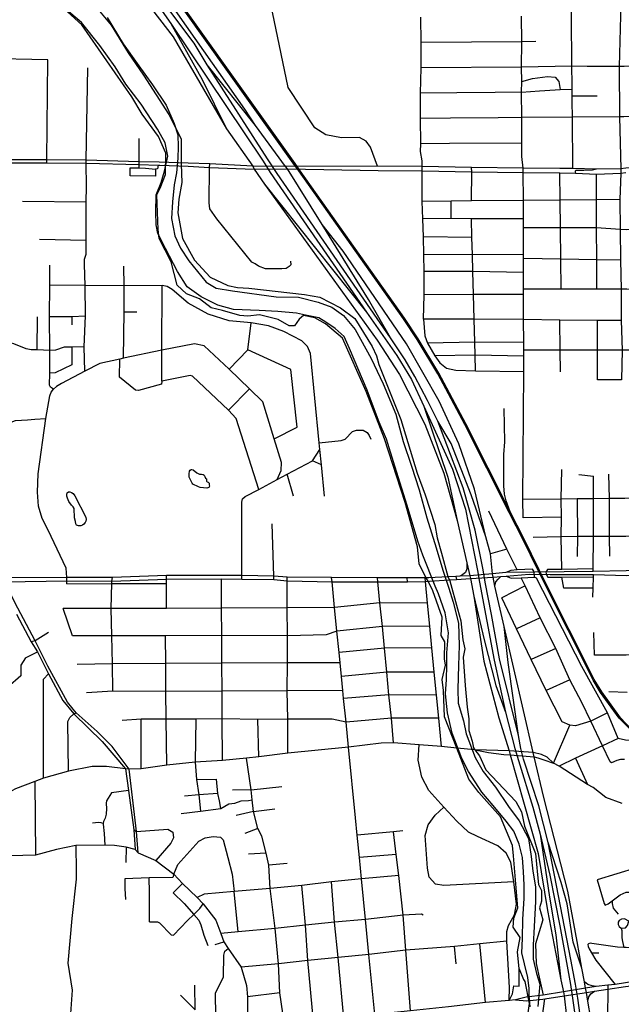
# Model space of a CAD drawing. Header units: millimetres. Extents: x 35 to 72953, y -43 to 70184.
# Tile 66 of 204: x 30681 to 33062, y 30594 to 34493. Entities that reach past the tile are written whole.
import ezdxf

# ---------------------------------------------------------------- set-up
doc = ezdxf.new("R2010")
doc.units = ezdxf.units.MM
for name, color, linetype in [('railways', 4, 'Continuous'), ('roads_1', 1, 'Continuous'), ('roads_2', 2, 'Continuous'), ('roads_3', 3, 'Continuous'), ('water', 7, 'Continuous')]:
    doc.layers.add(name, color=color, linetype=linetype)

msp = doc.modelspace()

# ---------------------------------------------------------------- linework, layer by layer
at = {"layer": 'railways'}
for points in [[(31763.06, 33924.64), (31164.58, 34767.53), (31034.41, 34951.75), (30983.51, 35021.79), (30944.71, 35077.09), (30496.26, 35710.64), (30031.48, 36367.34), (29992.61, 36417.66), (29927.43, 36510.31), (29858.54, 36612.56), (29477.24, 37149.55), (28915.35, 37943.94), (28624.53, 38352.86), (28440.73, 38616.37), (28383.67, 38696.46)], [(31770.35, 33923.69), (31167.99, 34769.98), (31039.76, 34954.24), (30988.85, 35024.27), (30950.05, 35079.57), (30501.61, 35713.12), (30038.53, 36366.89), (29998.18, 36423.01), (29969.5, 36469.4), (29936.64, 36516.6), (29863.29, 36615.88), (29482.58, 37152.02), (28920.7, 37946.42), (28628.92, 38356.66), (28445.07, 38620.26), (28383.67, 38696.46)], [(31785.22, 33894.02), (31763.06, 33924.64)], [(31791.01, 33894.35), (31770.35, 33923.69)], [(32731.67, 32315.06), (32673.18, 32432.93), (32617.16, 32541.12), (32442.48, 32890.39), (32335.62, 33089.99), (32253.06, 33226.69), (32200.21, 33308), (31785.22, 33894.02)], [(32736.57, 32314.6), (32677.12, 32435.64), (32621.12, 32543.83), (32446.44, 32893.1), (32339.58, 33092.71), (32257.01, 33229.39), (32204.15, 33310.71), (31791.01, 33894.35)], [(32621.12, 32543.83), (32605.37, 32587.73), (32598.99, 32614.56), (32596.05, 32647.01), (32596.52, 32771.17), (32600.19, 32820.93), (32597.72, 32953.87)], [(32743.98, 32287.68), (32731.67, 32315.06)], [(32749.23, 32287.57), (32736.57, 32314.6)], [(34459.43, 30615.59), (34385.63, 30689.8), (34239.49, 30848.83), (34028.06, 31056.85), (33939.2, 31142.3), (33862.46, 31211.29), (33804.49, 31250.56), (33756.5, 31282.08), (33665.05, 31330.32), (33580.99, 31378.62), (33545.72, 31394.89), (33518.36, 31410.2), (33365.38, 31493.75), (33278.79, 31541.66), (33222.69, 31573.82), (33111.21, 31667.6), (33080.41, 31699.14), (33053.43, 31727.1), (32979.77, 31829.36), (32949.79, 31877.72), (32912.79, 31952.89), (32851.46, 32075.53), (32743.98, 32287.68)], [(34465.36, 30616.9), (34389.91, 30692.48), (34243.81, 30850.69), (34032.38, 31058.72), (33943.52, 31144.17), (33866.79, 31213.16), (33807.46, 31253.21), (33760.82, 31283.95), (33669.38, 31332.19), (33585.31, 31380.48), (33556.15, 31394.02), (33518.25, 31415.04), (33369.7, 31495.61), (33287.4, 31541.69), (33227.02, 31575.69), (33115.53, 31669.46), (33081, 31705.18), (33057.74, 31728.96), (32984.09, 31831.22), (32954.69, 31880.66), (32917.12, 31954.75), (32855.79, 32077.39), (32749.23, 32287.57)]]:
    msp.add_lwpolyline(points, dxfattribs=at)
at = {"layer": 'roads_1'}
for points in [[(31661.1, 33941.88), (31422.57, 34314.4), (31370.83, 34399.69), (31278.61, 34522.18), (31182.45, 34649.9), (31024.8, 34805.18), (30869.59, 34923.46), (30733.39, 35026.18), (30613.32, 35130.23), (30535.72, 35229.99), (30432.25, 35389.3), (30376.48, 35507.55), (30307.72, 35714.63)], [(30293.57, 35674.58), (30310.2, 35621), (30361.93, 35485.84), (30392.65, 35413.43), (30479.94, 35266.2), (30582.6, 35139.88), (30690.11, 35037.7), (30842.09, 34920.23), (31004.59, 34802.77), (31095.94, 34715.07), (31162.45, 34631.62), (31216.87, 34565.69), (31279.46, 34477.85), (31644.11, 33933.03)], [(31279.46, 34477.85), (31402.45, 34255.77), (31498.58, 34060.96)], [(31613.86, 34074.09), (31422.57, 34314.4)], [(31644.11, 33933.03), (31671.61, 33887.97)], [(31700.32, 33884.22), (31661.1, 33941.88)], [(31671.61, 33887.97), (32053.28, 33334.4), (32173.78, 33163.02), (32231.2, 33068.08), (32280.26, 32962.57), (32393.76, 32713.21), (32444.73, 32554.7), (32491.91, 32311.47)], [(32514.92, 32314.93), (32483.56, 32471), (32435.83, 32639.18), (32335.53, 32903.12), (32295.08, 32984.39), (32243.99, 33080.15), (32206.12, 33146.12), (32147.93, 33232.86), (31700.32, 33884.22)], [(31649.78, 33842.1), (32053.28, 33334.4)], [(32147.93, 33232.86), (32061.36, 33385.1), (31877.79, 33682)], [(32280.26, 32962.57), (32375.68, 32681.32), (32411.45, 32509.63)], [(32524.8, 32445.26), (32467.36, 32611.83), (32388.52, 32814.45), (32335.53, 32903.12)], [(32491.91, 32311.47), (32500.66, 32265.14)], [(32523.45, 32265.41), (32514.92, 32314.93)], [(32500.66, 32265.14), (32557.94, 31956.28), (32602.71, 31750.49), (32640.39, 31607.51)], [(32664.54, 31606.7), (32654.42, 31657.93), (32579.73, 31962.38), (32547.39, 32137.21), (32523.45, 32265.41)], [(32477.94, 32210.27), (32519.03, 32036.78), (32564.38, 31857.1), (32602.71, 31750.49)], [(32654.42, 31657.93), (32613.68, 31947.14), (32597.68, 32090.64)], [(32640.39, 31607.51), (32654.25, 31560.12)], [(32674.16, 31564.35), (32664.54, 31606.7)], [(32654.25, 31560.12), (32711.7, 31374.27), (32740.4, 31267.55), (32779.35, 31105.15), (32818.47, 30904.92), (32859.9, 30672.31)], [(32880.25, 30673.71), (32861.36, 30771.32), (32771.56, 31234.55), (32734.72, 31379.44), (32674.16, 31564.35)], [(32740.4, 31267.55), (32777.31, 31018.34), (32802.3, 30869.51), (32822.11, 30691.25)], [(32905.03, 30737.52), (32870.78, 30840.47), (32847.18, 30992.45), (32823.93, 31076.33), (32771.56, 31234.55)], [(32859.9, 30672.31), (32868.87, 30618.43)], [(32889.17, 30618.93), (32880.25, 30673.71)], [(32868.87, 30618.43), (32887.29, 30488.81), (32895.4, 30397.05), (32902.89, 30269.17)], [(32925.76, 30267.25), (32908.62, 30483.17), (32889.17, 30618.93)]]:
    msp.add_lwpolyline(points, dxfattribs=at)
at = {"layer": 'roads_2'}
for points in [[(32450.37, 32341.58), (32450.03, 32318.79), (32444.37, 32303.5), (32434.67, 32296.26), (32422.51, 32288.82)], [(32086.69, 30553.93), (32062.46, 30791.59), (32049.41, 30930.16), (32033.46, 31091.23), (32025.09, 31175.64), (32016.38, 31263.63), (32009.6, 31331.99), (31981.83, 31612.38), (31972.08, 31710.8), (31962.78, 31804.62), (31959.55, 31837.24), (31954.13, 31891.92), (31948.8, 31945.72), (31944.68, 31987.29), (31936.29, 32072.05), (31927.03, 32165.53), (31916.98, 32266.89), (31915.29, 32284.1)], [(32410.26, 31608.57), (32349.94, 31614.47), (32262.14, 31621.76), (32160.54, 31629.29), (32111.52, 31628.28), (31981.83, 31612.38), (31741.72, 31589.1), (31626.89, 31574.61), (31578.37, 31568.16), (31483.75, 31559.3), (31374.58, 31552.87), (31262.98, 31540.78), (31161.76, 31526.15), (31114.21, 31525.29), (31099.14, 31526.68)], [(32482.82, 31601.63), (32481.94, 31601.72), (32410.26, 31608.57)], [(32482.82, 31601.63)], [(32482.82, 31601.63), (32536.14, 31591.31), (32596.79, 31583.77), (32622.39, 31581.86), (32716.71, 31574.27), (32731.25, 31570.21), (32755.51, 31561.66), (32793.42, 31549.59)], [(32793.42, 31549.59), (32768.14, 31572.74), (32745.4, 31582.78), (32712.54, 31591.84), (32618.02, 31597.35), (32482.82, 31601.63)], [(33064.37, 31388.75), (33000.63, 31413.49), (32949.61, 31452.54), (32928.38, 31464.11), (32815.65, 31537.53), (32793.42, 31549.59)], [(31099.14, 31526.68), (31024.41, 31535.96), (30966.99, 31535.15), (30874.25, 31517.21), (30774.53, 31490.08), (30741.31, 31476.66), (30664.13, 31447.3), (30620.01, 31423.61), (30578.41, 31385.34), (30474.15, 31247.57)]]:
    msp.add_lwpolyline(points, dxfattribs=at)
at = {"layer": 'roads_3'}
for points in [[(32870.2, 33903.37), (32868.3, 34106.66), (32867.72, 34167.63), (32867.5, 34190.76), (32867.25, 34217.94), (32867.07, 34237.57), (32866.41, 34308.48), (32864.54, 34506.79), (32862.92, 34573.03), (32862.93, 34678.74), (32862.61, 34712.76), (32861.73, 34807.25), (32860.77, 34908.77), (32859.1, 35087.36), (32858.98, 35100.09)], [(33054.69, 35086.86), (33050.89, 34919.1), (33050.93, 34909.24), (33058.73, 34712.26), (33057.97, 34508.71), (33053.38, 34307.73), (33054.34, 34108.2)], [(30786.31, 34899.32), (30962.55, 34768.98), (31065.23, 34687.72), (31148.49, 34607.27), (31288.36, 34424.63), (31498.58, 34060.96), (31603.56, 33913.41), (31608.78, 33901.29), (31649.78, 33842.1), (32095.2, 33224.18), (32183.35, 33088.19), (32284.44, 32891.05), (32359.67, 32697.93), (32411.45, 32509.63), (32450.37, 32341.58), (32462.16, 32290.63), (32464.6, 32280.16)], [(31732.76, 33911.52), (31613.86, 34074.09), (31572.14, 34139.01), (31144.45, 34748.86), (31095.94, 34805.99), (31019.95, 34867.13), (30966.88, 34906.95)], [(32097.06, 33912.33), (32069.49, 33988.56), (32051.29, 34011.69), (32025.17, 34026.58), (31954.02, 34025.77), (31891.77, 34037.03), (31848.92, 34064.38), (31742.99, 34224.49), (31653.58, 34657.92), (31629.9, 34686.11), (31598.24, 34704.82), (31567.38, 34716.13)], [(32617.47, 30609), (32630.44, 30635.43), (32636.5, 30667.63), (32657.73, 30665.62), (32657.37, 30734.32), (32650.63, 30802.44), (32660.74, 30858.79), (32633.43, 30899.03), (32636.46, 30935.25), (32652.63, 30975.5), (32634.4, 31181.74), (32631.36, 31222.98), (32583.12, 31336.81), (32497.19, 31433.38), (32458.77, 31485.68), (32410.25, 31608.62), (32361.69, 31732.15), (32357.46, 31836.82), (32353.27, 31879.87), (32365.4, 31937.21), (32362.36, 31962.36), (32363.36, 32028.76), (32349.21, 32053.9), (32352.23, 32127.34), (32316.22, 32231.8), (32298.11, 32267.26), (32289.7, 32282.54), (32270.06, 32320.79), (32261.21, 32338.02), (32255.15, 32404.97), (32205.61, 32581), (32124.72, 32833.47), (32051.27, 33020.71), (31957.91, 33231.78), (31891.55, 33289.26), (31848.75, 33312.23), (31803.27, 33321.28), (31786.44, 33307.35), (31767.89, 33281.04), (31746.67, 33280.05), (31703.21, 33306.19), (31629.43, 33324.29), (31583.29, 33318.41), (31551.95, 33321.42), (31483.88, 33341.38), (31438.76, 33352.6), (31392.92, 33387.65), (31340.36, 33407.76), (31303.32, 33442.11), (31279.72, 33533.48), (31232.57, 33626.17), (31228.17, 33662.23), (31223.12, 33799.02), (31239.29, 33832.21), (31257.48, 33880.49), (31258.49, 33964.98), (31230.19, 34030.35), (31165.45, 34119.33), (31125.08, 34187.24), (30927.01, 34472.87), (30869.76, 34524.32)], [(30996.73, 34527.19), (31043.22, 34470.87), (31109.92, 34362.25), (31170.56, 34273.74), (31271.62, 34117.86), (31320.14, 34021.3), (31320.14, 33988.11), (31319.12, 33920.73), (31322.16, 33848.31), (31310.04, 33781.93), (31306, 33727.61), (31325.56, 33626.18), (31372.71, 33540.54), (31434.35, 33473.14), (31505.1, 33439.96), (31542.5, 33431.91), (31587.32, 33430.05), (31807.3, 33404.77), (31868.95, 33393.72), (31950.83, 33352.48), (32007.43, 33309.23), (32075.15, 33198.6), (32093.35, 33161.38), (32101.44, 33127.19), (32189.4, 32909.93), (32253.1, 32697.7), (32285.45, 32611.18), (32323.88, 32493.5), (32332.99, 32441.2), (32350.31, 32380.12), (32375.44, 32288.6), (32382.46, 32270.69), (32412.87, 32159.53), (32426.02, 32112.26), (32434.11, 32036.82), (32442.51, 32001.76), (32435.35, 31969.29), (32444.25, 31856.75), (32451.34, 31770.24), (32458.42, 31723.96), (32458.43, 31678.69), (32471.92, 31635.88), (32476.87, 31609.63), (32481.94, 31601.72), (32500.12, 31577.39), (32525.17, 31522.76), (32644.47, 31397.03), (32666.72, 31355.79), (32677.85, 31299.45), (32722.35, 31191.81), (32730.45, 31107.31), (32734.5, 31069.08), (32745.92, 31045.08), (32745.93, 31002.83), (32737.85, 30976.66), (32751, 30928.38), (32721.39, 30833.65), (32724.44, 30755.18), (32739.62, 30689.78)], [(32673.72, 32520.09), (32672.12, 32592.98), (32676.21, 33099.5), (32676.01, 33160.05), (32676.42, 33184.99), (32675.84, 33214.54), (32675.15, 33305.88), (32674.58, 33404.44), (32675.09, 33425.41), (32674.92, 33491.65), (32674.74, 33547.25), (32674.69, 33562.23), (32674.34, 33669.18), (32674.22, 33704.82), (32673.95, 33777.1), (32673.61, 33887.45), (32673.56, 33905.19), (32667.63, 33951.01), (32667.94, 34004.64), (32668.07, 34079.67), (32668.44, 34105.5), (32667.06, 34205.46), (32668.12, 34248.56), (32666.95, 34304.45), (32667.42, 34405.78), (32666.49, 34506.62)], [(32279.32, 33307.11), (32281.35, 33403.93), (32280.92, 33495.66), (32280.61, 33562.49), (32278.14, 33632.54), (32275.85, 33704.6), (32274.05, 33773.19), (32273.56, 33894.68), (32273.2, 33912.1), (32274.14, 33934.67), (32267.32, 33970.4), (32267.88, 34001.55), (32267.45, 34102.18), (32267.49, 34202.64), (32269, 34302.35), (32269.33, 34402.44), (32268.01, 34503.47)], [(32723.66, 34406.24), (32667.42, 34405.78), (32269.33, 34402.44)], [(30792.07, 34333.49), (30538.41, 34339.52), (30355.5, 34342.56)], [(30788.11, 33925.75), (30788.47, 33938.01), (30792.07, 34333.49)], [(33641.27, 34313.92), (33437.24, 34310.87), (33237.96, 34310.43), (33072.23, 34308.08), (33053.38, 34307.73), (32926.24, 34307.94), (32866.41, 34308.48), (32666.95, 34304.45), (32269, 34302.35)], [(30944.43, 33936.76), (30950.73, 34302.3)], [(32668.12, 34248.56), (32709.76, 34259.53), (32770.12, 34268.52), (32799.25, 34265.59), (32814.08, 34248.8), (32819.68, 34215.86)], [(32667.06, 34205.46), (32561.81, 34204.61), (32410.88, 34203.02), (32267.49, 34202.64)], [(32667.06, 34205.46), (32738.4, 34210.6), (32799.18, 34215.26), (32819.68, 34215.86), (32867.25, 34217.94)], [(32966.24, 34190.69), (32867.5, 34190.76)], [(33642.46, 34111.1), (33437.94, 34110.17), (33238.9, 34109.01), (33072.09, 34107.92), (33054.34, 34108.2), (32868.3, 34106.66), (32668.44, 34105.5), (32574.17, 34104.01), (32384.98, 34102.5), (32267.45, 34102.18)], [(33054.34, 34108.2), (33060.15, 33902.62)], [(31153.24, 33905.68), (31153.23, 33919.31), (31152.98, 33930.29), (31153.99, 34021.89)], [(32667.94, 34004.64), (32381.54, 34003.22), (32267.88, 34001.55)], [(31233.11, 33928.31), (31152.98, 33930.29), (30944.43, 33936.76), (30788.47, 33938.01), (30537.29, 33937.63), (30441.37, 33943.26), (30229.76, 33943.62), (29968.73, 33950.42), (29734.34, 33953.28), (29711, 33954.11)], [(29716.67, 33942.01), (29739, 33941.84), (29968.69, 33938.27), (30230.15, 33933.72), (30448.44, 33930.19), (30537.29, 33926.41), (30788.11, 33925.75), (30944.39, 33924.59), (31153.23, 33919.31), (31229.29, 33917.11), (31234.73, 33916.96)], [(31114.21, 31525.29), (31046.97, 31615.3), (30987.3, 31674.46), (30904.14, 31748.39), (30869.37, 31791.06), (30791.73, 31932.7), (30741.6, 32033.3), (30672.87, 32162.87), (30620.01, 32267.04), (30611.88, 32282.37), (30564.52, 32385.79), (30520.05, 32509.72), (30438.39, 32650.56), (30327.13, 32873.89), (30169.98, 33162.37), (30127.93, 33242.83), (30063.26, 33360.33), (29980.8, 33492.3), (29952.98, 33531.26), (29894.55, 33623.43), (29834.95, 33733.74), (29739, 33941.84), (29734.34, 33953.28)], [(30938.9, 33101.23), (30936.23, 33197), (30940.95, 33319.69), (30939.94, 33440.38), (30937.11, 33523.59), (30937.82, 33544.5), (30943.92, 33564.62), (30944.2, 33620.14), (30944.03, 33770.74), (30945.31, 33832.63), (30944.39, 33924.59), (30944.43, 33936.76)], [(31347.92, 33925.09), (31233.11, 33928.31)], [(33060.15, 33902.62), (32962.79, 33900.45), (32870.2, 33903.37), (32818.12, 33903.39), (32673.56, 33905.19), (32469.27, 33907.83), (32273.2, 33912.1), (32097.06, 33912.33), (31732.76, 33911.52), (31603.56, 33913.41), (31432.85, 33922.59), (31347.92, 33925.09)], [(31752.89, 33536.55), (31753.89, 33521.85), (31747.52, 33515.68), (31735.94, 33507.75), (31717.97, 33506.15), (31685.05, 33505.75), (31653.92, 33506.94), (31626.38, 33516.87), (31612.33, 33525.99), (31599.83, 33532.95), (31460.74, 33704.94), (31433.6, 33744.45), (31431.2, 33768.18), (31432.52, 33908.28), (31432.85, 33922.59)], [(31118.37, 33905.97), (31153.24, 33905.68), (31178.76, 33905.47), (31218.68, 33901.7), (31217.66, 33873.79), (31117.85, 33875.31), (31118.37, 33905.97)], [(31229.29, 33917.11), (31226.01, 33902.7), (31218.68, 33901.7)], [(31234.73, 33916.96), (31347.92, 33913.03)], [(31347.92, 33913.03), (31432.52, 33908.28), (31608.78, 33901.29), (31739.94, 33902.09), (32099.96, 33895.75), (32273.56, 33894.68), (32469.75, 33890.1), (32673.61, 33887.45), (32818.31, 33886.21), (32879.62, 33884.95), (32962.87, 33881.02), (33060.26, 33885.74), (33079, 33887.48)], [(32712.54, 31591.84), (32597.68, 32090.64), (32561.63, 32249.6), (32554.32, 32285.76), (32552.13, 32298.62), (32543.41, 32377.67), (32524.8, 32445.26), (32480.3, 32634.37), (32418.82, 32813.01), (32341.17, 32981.98), (32210.97, 33209.69), (31960.27, 33575.79), (31877.79, 33682), (31739.94, 33902.09), (31732.76, 33911.52)], [(32468.66, 33775.6), (32469.75, 33890.1), (32469.27, 33907.83)], [(32823.38, 33425.35), (32822.06, 33544.76), (32820.73, 33669.2), (32819.33, 33778.54), (32818.31, 33886.21)], [(32962.79, 33900.45), (32947.5, 33897.67), (32913.42, 33896.38), (32888.14, 33895.87), (32882.12, 33895.58), (32879.77, 33894.27), (32879.01, 33892.63), (32878.98, 33891.14), (32879.62, 33884.95)], [(32964.67, 33425.3), (32964.11, 33542.37), (32963.71, 33669.21), (32963.12, 33779.95), (32962.87, 33881.02)], [(33060.15, 33902.62), (33060.26, 33885.74), (33055.16, 33780.85), (33057.66, 33661.95), (33057.73, 33540.79), (33060.54, 33425.26), (33061.19, 33301.45), (33065.08, 33184.52), (33062.92, 33067.49)], [(33572.4, 33907.88), (33497.54, 33913.69), (33439.91, 33914.44), (33382.23, 33914.8), (33239.82, 33912.46), (33209.46, 33913.84), (33079.11, 33904.79), (33060.15, 33902.62)], [(30944.03, 33770.74), (30692.01, 33773.28)], [(33055.16, 33780.85), (32963.12, 33779.95), (32819.33, 33778.54), (32673.95, 33777.1), (32468.66, 33775.6), (32388.89, 33774.31), (32274.05, 33773.19)], [(32388.75, 33705.45), (32388.89, 33774.31)], [(32674.22, 33704.82), (32468.46, 33704.61), (32388.75, 33705.45), (32275.85, 33704.6)], [(32485.17, 33103.03), (32483.48, 33163.94), (32482.03, 33216.28), (32479.62, 33306.5), (32476.78, 33405.2), (32474.27, 33495.46), (32472.4, 33562.75), (32470.52, 33630.56), (32468.46, 33704.61)], [(33647.61, 33669.3), (33501.83, 33669.21), (33358.97, 33669.24), (33211.56, 33669.17), (33080.55, 33661.48), (33057.66, 33661.95), (32963.71, 33669.21), (32820.73, 33669.2), (32674.34, 33669.18)], [(30758.7, 33624.41), (30944.2, 33620.14)], [(32470.52, 33630.56), (32278.14, 33632.54)], [(32674.69, 33562.23), (32472.4, 33562.75), (32280.61, 33562.49)], [(33057.73, 33540.79), (32964.11, 33542.37), (32822.06, 33544.76), (32674.74, 33547.25)], [(30814.4, 33030), (30803.21, 33037.79), (30799.09, 33045.6), (30799.8, 33093.84), (30800.09, 33183.67), (30798.62, 33317.02), (30799.49, 33441.18), (30800.22, 33521.36)], [(31091.32, 33152.03), (31093.59, 33336.75), (31093.58, 33439.35), (31093.23, 33516.79)], [(32674.92, 33491.65), (32474.27, 33495.46), (32280.92, 33495.66)], [(31819.93, 33198.98), (31797.69, 33221.1), (31726.24, 33257.82), (31665.28, 33280.44), (31596.31, 33291.92), (31509.64, 33300.55), (31427.07, 33327), (31346.91, 33370.95), (31283.7, 33424.26), (31263.89, 33435.97), (31244, 33440.12), (31093.58, 33439.35), (30939.94, 33440.38), (30799.49, 33441.18)], [(31243.12, 33061.06), (31243.36, 33183.87), (31244, 33440.12)], [(33648.04, 33425.06), (33503.52, 33425.1), (33361.32, 33425.16), (33213.57, 33425.2), (33083.25, 33425.25), (33060.54, 33425.26), (32964.67, 33425.3), (32823.38, 33425.35), (32675.09, 33425.41)], [(32674.58, 33404.44), (32476.78, 33405.2), (32281.35, 33403.93)], [(31093.59, 33336.75), (31144.1, 33336.78)], [(30749.46, 33185.52), (30751.35, 33316.61)], [(30798.62, 33317.02), (30886.53, 33318.2), (30940.95, 33319.69)], [(30886.53, 33318.2), (30886.55, 33284.44)], [(32675.15, 33305.88), (32479.62, 33306.5), (32279.32, 33307.11)], [(32279.32, 33307.11), (32283.84, 33241.27), (32294.96, 33212.11), (32323.26, 33161.81)], [(33061.19, 33301.45), (32966.69, 33302.47), (32818.55, 33303.37), (32675.15, 33305.88)], [(32821.39, 33098.05), (32820.2, 33184.82), (32818.55, 33303.37)], [(32967.75, 33066.8), (32967.23, 33184.64), (32966.69, 33302.47)], [(31509.93, 33109.26), (31584.11, 33185.68), (31596.31, 33291.92)], [(30936.23, 33197), (30886.65, 33196.03), (30857.18, 33196.32), (30822.72, 33184.37), (30800.09, 33183.67), (30749.46, 33185.52), (30726.79, 33185.5), (30706.24, 33189.58), (30657.44, 33209.55), (30607.42, 33221.12), (30456.63, 33236.89), (30356.76, 33226.16), (30294.1, 33209.07), (30169.98, 33162.37), (30160.37, 33160.36)], [(31643.5, 32979.72), (31590.51, 33031.59), (31509.93, 33109.26), (31410.88, 33201.27), (31372.33, 33210.07), (31243.36, 33183.87), (31091.32, 33152.03), (31077.18, 33148.34), (30998.43, 33132.18), (30938.9, 33101.23), (30845.66, 33052.93), (30825.89, 33040.99), (30814.4, 33030)], [(30886.65, 33196.03), (30887.74, 33126.65)], [(31753.52, 33107.77), (31584.11, 33185.68)], [(31868.84, 32790.51), (31865.59, 32817.98), (31831.05, 33170.81), (31819.93, 33198.98)], [(32675.84, 33214.54), (32482.03, 33216.28), (32294.96, 33212.11)], [(33648, 33183.84), (33505.77, 33184), (33364.24, 33184.17), (33216.14, 33184.34), (33083.22, 33184.5), (33065.08, 33184.52), (32967.23, 33184.64), (32820.2, 33184.82), (32676.42, 33184.99)], [(31537.52, 32913.46), (31507.53, 32946.76), (31365.15, 33081.42), (31354.92, 33083.91), (31243.12, 33061.06), (31242.11, 33049.24), (31150.76, 33024.82), (31139.56, 33026.59), (31076.21, 33077.48), (31077.18, 33148.34)], [(32676.01, 33160.05), (32483.48, 33163.94), (32323.26, 33161.81)], [(32323.26, 33161.81), (32343.7, 33134.32), (32369.76, 33113.54), (32406.15, 33104.49), (32485.17, 33103.03), (32676.21, 33099.5)], [(30887.74, 33126.65), (30821.2, 33094.31), (30799.8, 33093.84)], [(31688.34, 32833.05), (31778.58, 32879.67), (31753.52, 33107.77)], [(33062.92, 33067.49), (32967.75, 33066.8)], [(30867.23, 32258.85), (30866.79, 32270.76), (30866.71, 32283.73), (30864.09, 32321.37), (30792.79, 32471.25), (30770.01, 32517.87), (30755.81, 32565.98), (30750.61, 32621.68), (30754, 32694.14), (30784.25, 32913.43), (30799.84, 33003.88), (30805.92, 33018.06), (30814.4, 33030)], [(31507.53, 32946.76), (31590.51, 33031.59)], [(31699.69, 32671.88), (31715.26, 32707.4), (31717.16, 32739.58), (31688.34, 32833.05), (31643.5, 32979.72)], [(30312.77, 32865.71), (30327.13, 32873.89), (30389.47, 32899.14), (30436.4, 32912.78), (30479.83, 32916.89), (30522.82, 32914.61), (30611.56, 32895.2), (30640.24, 32896.57), (30663.84, 32906.25), (30711.94, 32908), (30740.73, 32911.6), (30784.25, 32913.43)], [(31627.63, 32632.55), (31537.52, 32913.46)], [(31865.59, 32817.98), (31953.4, 32826.36), (31969.07, 32832.39), (31997.46, 32862.47), (32013.89, 32867.76), (32040.31, 32867.1), (32055.74, 32858.8), (32064.33, 32846.98), (32069.73, 32832.56)], [(31559.3, 32277.68), (31559.3, 32292.15), (31560.21, 32582.35), (31562.51, 32595.59), (31573.35, 32605.49), (31627.63, 32632.55), (31699.69, 32671.88), (31739.72, 32693.37), (31839.17, 32746.34), (31868.84, 32790.51)], [(31886.95, 32606.39), (31874.55, 32730.24), (31868.84, 32790.51)], [(31874.55, 32730.24), (31839.17, 32746.34)], [(32825.59, 32315.79), (32823.95, 32444.55), (32824.69, 32523.15), (32824.14, 32594.56), (32825.66, 32712.26)], [(31764.39, 32606.51), (31739.72, 32693.37)], [(32893.94, 32691.4), (32951.98, 32685.76)], [(32950.69, 32308.41), (32950.12, 32319.04), (32950.91, 32446.99), (32952.14, 32595.88), (32951.98, 32685.76)], [(33011.37, 32693.88), (33013.52, 32596.53), (33013.17, 32447.01), (33014.8, 32368.95)], [(33450.33, 32597.23), (33366.2, 32597.4), (33293.93, 32599.45), (33220.85, 32598.69), (33152.25, 32597.96), (33075.02, 32597.16), (33013.52, 32596.53), (32952.14, 32595.88), (32887.46, 32595.22), (32824.14, 32594.56), (32672.12, 32592.98)], [(32887.46, 32595.22), (32887.84, 32446.18), (32886.23, 32367.32)], [(32648.96, 32314.8), (32608.9, 32396.99), (32536.92, 32546.66)], [(32824.69, 32523.15), (32673.72, 32520.09)], [(31686.28, 32276.14), (31685.94, 32288.92), (31680.43, 32496.17)], [(33366.87, 32448.48), (33296.18, 32449.48), (33222.02, 32449.5), (33152.25, 32448.64), (33079.48, 32446.22), (33013.17, 32447.01), (32950.91, 32446.99), (32887.84, 32446.18), (32823.95, 32444.55), (32713.17, 32442.13)], [(32608.9, 32396.99), (32543.41, 32377.67)], [(33657.76, 32307.95), (33644.42, 32317.55), (33511.6, 32323.02), (33443.64, 32323.79), (33366.39, 32322.09), (33296.61, 32320.56), (33223.17, 32315.69), (33153.41, 32311.91), (33081.33, 32310.84), (32950.69, 32308.41), (32604.48, 32303.52), (32552.13, 32298.62), (32462.16, 32290.63), (32422.51, 32288.82), (32407.18, 32288.12), (32376.98, 32286.74)], [(32300.14, 32283.25), (32285.07, 32282.56), (32289.7, 32282.54), (32214.72, 32282.85), (32096.67, 32283.33), (31915.29, 32284.1), (31739.24, 32285.72), (31685.94, 32288.92), (31559.3, 32292.15), (31470.78, 32292.52), (31261.54, 32291.52), (31047.65, 32284.8), (30866.71, 32283.73), (30611.88, 32282.37), (30594.18, 32283.3), (30497.89, 32281.21), (30457.96, 32277.95), (30415, 32269.65)], [(31049.48, 31833.4), (31048.67, 31942.05), (31045.44, 32053.11), (31043.04, 32161.38), (31045.22, 32259.91), (31045.44, 32269.59), (31047.65, 32284.8)], [(31261.34, 32161.76), (31262.02, 32259.94), (31262.15, 32277.65), (31261.54, 32291.52)], [(31741.72, 31589.1), (31741.25, 31722.69), (31739.11, 31834.98), (31740.45, 31945.95), (31740.07, 32053.13), (31739.67, 32164.21), (31739.29, 32271.23), (31739.24, 32285.72)], [(32160.54, 31629.29), (32152, 31727.33), (32141.32, 31819.3), (32133.21, 31908.83), (32124.46, 32003.99), (32115.88, 32090.25), (32106.59, 32183.65), (32098.33, 32266.53), (32096.67, 32283.33)], [(32215.54, 32267.25), (32214.72, 32282.85)], [(32349.94, 31614.47), (32339.03, 31726.88), (32330.19, 31817.92), (32321.28, 31909.67), (32312.01, 32005.13), (32303.57, 32091.98), (32294.73, 32183.06), (32286.48, 32268.06), (32285.07, 32282.56)], [(32376.98, 32286.74), (32300.14, 32283.25)], [(32380.08, 32274.41), (32409.64, 32276.42), (32464.6, 32280.16), (32554.32, 32285.76), (32584.26, 32288.16), (32605.29, 32289.84), (32696.64, 32296.73), (32779.51, 32295.71), (32951.39, 32295.53), (33081.58, 32292.34), (33153.54, 32293.97), (33223.33, 32297.2), (33296.67, 32301.24), (33366.63, 32302.05), (33439.69, 32303.45), (33511.75, 32302.89), (33583.23, 32303.15), (33643.34, 32303.79), (33657.76, 32307.95)], [(32407.18, 32288.12), (32409.64, 32276.42)], [(32561.63, 32249.6), (32565.67, 32266.5), (32574.56, 32277.76), (32584.26, 32288.16)], [(32710, 32317.34), (32648.96, 32314.8), (32624.05, 32312.02), (32604.48, 32303.52)], [(32605.29, 32289.84), (32626.01, 32281.67), (32665.6, 32283.3), (32718.03, 32285.78)], [(33073.79, 31563.25), (33057.74, 31564.09), (33043.99, 31560.06), (33022.96, 31550.4), (33018.11, 31553.62), (32986.56, 31617.19), (32940.79, 31715.22), (32905.19, 31789.24), (32857.46, 31878.57), (32802.46, 32002.49), (32740.17, 32124.81), (32681.7, 32251.33), (32665.6, 32283.3)], [(32718.03, 32285.78), (32717.42, 32293.41), (32716.04, 32309.28), (32710, 32317.34)], [(33048.81, 31646.22), (33007.55, 31747.62), (32905.62, 31931.89), (32726.55, 32281.08), (32718.03, 32285.78)], [(32768.94, 32316.25), (32763.01, 32305.49), (32764.92, 32294.62), (32770.84, 32285.2)], [(32950.12, 32319.04), (32825.59, 32315.79), (32768.94, 32316.25)], [(32770.84, 32285.2), (32825.6, 32286.02), (32951.13, 32286.85)], [(32949.79, 32241.84), (32834.5, 32241.76), (32825.6, 32286.02)], [(32948.72, 32205.82), (32949.79, 32241.84), (32951.13, 32286.85), (32951.39, 32295.53)], [(30602.89, 32267.04), (30620.01, 32267.04), (30866.79, 32270.76), (31045.44, 32269.59), (31262.15, 32277.65), (31478.86, 32279.26), (31559.3, 32277.68), (31686.28, 32276.14), (31739.29, 32271.23), (31916.98, 32266.89), (32098.33, 32266.53), (32215.54, 32267.25), (32286.48, 32268.06), (32302.48, 32269.15)], [(30867.23, 32258.85), (31045.22, 32259.91), (31262.02, 32259.94)], [(31483.75, 31559.3), (31482.62, 31725.06), (31481.88, 31834.21), (31481.13, 31944.49), (31480.39, 32054.7), (31479.65, 32163.38), (31478.86, 32279.26)], [(32302.48, 32269.15), (32380.08, 32274.41)], [(32464.6, 32280.16), (32477.94, 32210.27), (32518, 31952.67), (32576.71, 31728.69), (32618.02, 31597.35), (32622.39, 31581.86), (32732.7, 31190.63), (32769.93, 30966.08), (32822.11, 30691.25), (32832.23, 30643.84)], [(32681.7, 32251.33), (32588.12, 32203.65)], [(32294.73, 32183.06), (32106.59, 32183.65), (31927.03, 32165.53), (31739.67, 32164.21), (31479.65, 32163.38), (31261.34, 32161.76), (31043.04, 32161.38), (30852.98, 32160.96)], [(32858.31, 31699.9), (32827.57, 31711.97), (32763.67, 31836.7), (32705.42, 31959.02), (32646.36, 32081.33), (32588.12, 32203.65)], [(30668.77, 32139.17), (30726.14, 32029.65), (30750.6, 31990.24), (30794.27, 31903.33), (30851.22, 31797.11), (30895.35, 31743.98), (31007.04, 31635.15), (31099.14, 31526.68)], [(30889.86, 32052.76), (30852.98, 32160.96)], [(32303.57, 32091.98), (32115.88, 32090.25), (31936.29, 32072.05), (31893.64, 32057.7), (31740.07, 32053.13), (31480.39, 32054.7), (31257.3, 32052.76), (31045.44, 32053.11), (30889.86, 32052.76)], [(32740.17, 32124.81), (32646.36, 32081.33)], [(30794.86, 32066.23), (30741.6, 32033.3), (30726.14, 32029.65)], [(31262.98, 31540.78), (31260.95, 31723.4), (31259.74, 31833.34), (31258.51, 31943.58), (31257.3, 32052.76)], [(32955.98, 31976.63), (32952.85, 32066.1)], [(30703.52, 31965.75), (30750.6, 31990.24)], [(32312.01, 32005.13), (32124.46, 32003.99), (31944.68, 31987.29)], [(32802.46, 32002.49), (32705.42, 31959.02)], [(33661.19, 31979.58), (33589.16, 31979.28), (33514.1, 31978.96), (33445.15, 31978.67), (33370.59, 31978.36), (33298.85, 31978.06), (33154.21, 31977.46), (33081.31, 31977.15), (32955.98, 31976.63)], [(30703.52, 31965.75), (30684.83, 31937.08), (30685.32, 31895.33), (30633.77, 31849.56)], [(31948.8, 31945.72), (31740.45, 31945.95), (31481.13, 31944.49), (31258.51, 31943.58), (31048.67, 31942.05), (30907.96, 31939.64)], [(30774.53, 31490.08), (30774.64, 31881.14), (30794.27, 31903.33)], [(32321.28, 31909.67), (32133.21, 31908.83), (31954.13, 31891.92)], [(32857.46, 31878.57), (32763.67, 31836.7)], [(31959.55, 31837.24), (31739.11, 31834.98), (31481.88, 31834.21), (31259.74, 31833.34), (31049.48, 31833.4), (30945.16, 31826.97)], [(32330.19, 31817.92), (32141.32, 31819.3), (31962.78, 31804.62)], [(33085.39, 31828.57), (33012.62, 31830.98)], [(30874.25, 31517.21), (30870.68, 31714.23), (30878.77, 31729.83), (30895.35, 31743.98), (30904.14, 31748.39)], [(33007.55, 31747.62), (32940.79, 31715.22), (32880.18, 31696.17)], [(32339.03, 31726.88), (32152, 31727.33), (31972.08, 31710.8), (31917.93, 31723.71), (31741.25, 31722.69), (31623.65, 31721.89), (31482.62, 31725.06), (31377.8, 31723.48), (31260.95, 31723.4), (31161.81, 31722.67), (31086, 31717.63)], [(31161.76, 31526.15), (31161.81, 31722.67)], [(31377.8, 31723.48), (31374.58, 31552.87), (31381.05, 31483.64), (31389.14, 31423.29), (31396.43, 31358.9)], [(31626.89, 31574.61), (31623.65, 31721.89)], [(32793.42, 31549.59), (32858.31, 31699.9)], [(32880.18, 31696.17), (32858.31, 31699.9)], [(32617.47, 30609), (32619.3, 30660.63), (32608.22, 30843.67), (32608.8, 30882.66), (32614.54, 30906.01), (32638.29, 30947.76), (32646.36, 30990.02), (32636.75, 31079.56), (32624.6, 31157.52), (32605.9, 31192.74), (32573.11, 31221.39), (32493.05, 31259.21), (32457.28, 31275.21), (32411.28, 31318.96), (32358.71, 31374.79), (32299.56, 31441.19), (32272.26, 31493), (32258.09, 31561.4), (32262.14, 31621.76)], [(33115.14, 31630.9), (33096.5, 31638.12), (33077.92, 31639.79), (33048.81, 31646.22), (32986.56, 31617.19), (32879.84, 31568.22), (32815.65, 31537.53)], [(32920.39, 30658.35), (32915.48, 30683.66), (32905.03, 30737.52), (32887.22, 30842.95), (32849.98, 31042.56), (32755.02, 31412.71), (32716.71, 31574.27), (32712.54, 31591.84)], [(31728.39, 30514.5), (31710.25, 30639.38), (31704.87, 30754.9), (31691.12, 30894.15), (31672.21, 31052.27), (31666.55, 31144.84), (31656.03, 31193.12), (31639.04, 31259.93), (31623.67, 31290.51), (31605.88, 31357.3), (31600.22, 31403.98), (31596.98, 31443.42), (31578.37, 31568.16)], [(32879.84, 31568.22), (32928.38, 31464.11)], [(31099.14, 31526.68), (31110.81, 31441.13), (31132.19, 31284.51), (31137.15, 31207.58)], [(31149.54, 31194.3), (31142.6, 31278.47), (31114.21, 31525.29)], [(30741.31, 31476.66), (30743.5, 31185.12)], [(31381.05, 31483.64), (31459.49, 31486.06)], [(31476.49, 31369.37), (31471.63, 31399.15), (31465.16, 31428.92), (31459.49, 31486.06)], [(31110.81, 31441.13), (31044.48, 31431.83), (31024.26, 31399.63), (31022.64, 31389.97), (31022.64, 31385.15), (31024.26, 31373.88), (31024.26, 31369.04), (31022.64, 31346.51), (31018.6, 31331.22), (31012.12, 31317.55), (31010.99, 31310.22), (31010.51, 31307.08), (31015.37, 31270.86), (31018.23, 31223.64)], [(31465.16, 31428.92), (31389.14, 31423.29), (31333.34, 31417.66)], [(31596.98, 31443.42), (31522.58, 31441.81)], [(31596.98, 31443.42), (31718.28, 31456.31)], [(31476.49, 31369.37), (31508.83, 31387.88), (31532.28, 31391.11), (31557.35, 31399.15), (31585.66, 31401.57), (31600.22, 31403.98)], [(31320.4, 31349.24), (31396.43, 31358.9), (31476.49, 31369.37)], [(31605.88, 31357.3), (31537.14, 31341.2)], [(31605.88, 31357.3), (31689.98, 31367.77)], [(32636.75, 31079.56), (32359.76, 31064.43), (32325.89, 31070.46), (32301.12, 31097.62), (32294.04, 31133.83), (32285.94, 31263.11), (32297.05, 31305.37), (32324.34, 31343.1), (32358.71, 31374.79)], [(31010.99, 31310.22), (31003.23, 31312.71), (30992.72, 31313.51), (30968.58, 31311.91)], [(31132.19, 31284.51), (31142.6, 31278.47), (31267.03, 31288.07), (31286.44, 31276), (31289.68, 31252.66), (31278.35, 31231.73), (31220.12, 31164.13)], [(31623.67, 31290.51), (31571.92, 31270.37)], [(32196.33, 31280.96), (32159.86, 31277.67), (32016.38, 31263.63)], [(32227.19, 30568.59), (32208.44, 30808.44), (32197.9, 30946.89), (32181.71, 31104.63), (32171.18, 31187.53), (32159.86, 31277.67)], [(31137.15, 31207.58), (31102.67, 31215.83), (31056.25, 31223.37), (31018.23, 31223.64), (30903.36, 31223.35), (30826.15, 31207.25), (30743.5, 31185.12), (30643.18, 31182.1), (30588.69, 31190.02), (30531.47, 31212.78), (30474.15, 31247.57)], [(31290.99, 31108.79), (31306.8, 31147.27), (31389.96, 31240.59), (31415.03, 31252.66), (31446.57, 31259.11), (31474.87, 31255.89)], [(31474.87, 31255.89), (31485.58, 31245.42), (31505.07, 31175.04), (31521.81, 31109.6), (31530.03, 31040.73)], [(33665.12, 31255.5), (33592.45, 31255.25), (33566.21, 31257), (33498.64, 31237.51), (33404.1, 31211.09), (33345.06, 31194.98), (33246.25, 31170.57), (33121.72, 31135.13), (32965.64, 31086.81)], [(30903.36, 31223.35), (30904.48, 31122.92), (30903.76, 31089.37), (30887.27, 30933.31), (30871.6, 30757.25), (30887.77, 30650.1), (30879.18, 30520.82)], [(31102.67, 31215.83), (31100.57, 31155.65)], [(31137.15, 31207.58), (31149.54, 31194.3), (31220.12, 31164.13), (31290.99, 31108.79), (31325.69, 31072.86), (31383.49, 31017.21), (31407.2, 30991.86), (31456.4, 30927.54), (31476.59, 30874.16), (31488.77, 30841.68), (31505.92, 30814.45), (31557.62, 30740.89), (31578.85, 30668.46), (31582.9, 30623.69), (31583.12, 30497.19)], [(31656.03, 31193.12), (31586.48, 31188.28)], [(32171.18, 31187.53), (32025.09, 31175.64)], [(31739.33, 31151.27), (31666.55, 31144.84)], [(31290.99, 31108.79), (31286.58, 31096.36), (31193.21, 31094.34), (31096.72, 31091.25)], [(31096.72, 31091.25), (31097.32, 31052.46), (31099.58, 31008.63)], [(31193.95, 30920.05), (31194.3, 30990.97), (31194.19, 31038.76), (31193.21, 31094.34)], [(32181.71, 31104.63), (32033.46, 31091.23), (31914.83, 31078.86), (31796.76, 31064.36), (31672.21, 31052.27), (31530.03, 31040.73), (31411.2, 31029.87), (31383.49, 31017.21)], [(31963.72, 30539.6), (31941.4, 30779.91), (31926.75, 30918.75), (31914.83, 31078.86)], [(32965.64, 31086.81), (32993.96, 30992.64), (32998, 30987.01), (33010.14, 30991.85), (33025.45, 31003.18), (33041.67, 31015.2), (33057.04, 31027.27), (33080.49, 31037.74), (33089.38, 31037.74), (33095.04, 31037.74), (33124.16, 31037.75), (33145.64, 31042.7)], [(31287.9, 31035.54), (31325.69, 31072.86)], [(31287.9, 31035.54), (31331.48, 30993.79), (31369.52, 30950.25), (31389.84, 30926.71), (31398.08, 30909.14), (31409.48, 30867.49), (31425.05, 30827.56)], [(31545.4, 30880.42), (31530.03, 31040.73)], [(31842.95, 30526.54), (31821.05, 30768.17), (31811.33, 30907.41), (31796.76, 31064.36)], [(33025.45, 31003.18), (33025.51, 30993.46), (33028.74, 30974.94), (33048.97, 30950.81)], [(31193.95, 30920.05), (31225.8, 30920.13), (31234.39, 30916.27), (31280.6, 30868.82), (31289.95, 30868.05), (31345.21, 30926.36), (31369.52, 30950.25), (31393.15, 30973.67), (31407.2, 30991.86)], [(33293.29, 30970.26), (33212.28, 30948.8), (33169.47, 30938.17), (33129.92, 30930.37), (33091.11, 30922.73), (33074.13, 30932.38), (33062.37, 30930.92), (33053.1, 30925.94), (33049.43, 30918.85), (33049.06, 30910.65), (33052.67, 30901.95), (33060.39, 30895.35), (33078.18, 30896.97), (33086.64, 30906.79), (33091.11, 30922.73)], [(32277.89, 30947.21), (32270.31, 30951.23), (32197.9, 30946.89), (32049.41, 30930.16), (31926.75, 30918.75), (31811.33, 30907.41), (31691.12, 30894.15), (31545.4, 30880.42), (31476.59, 30874.16)], [(33060.39, 30895.35), (33063.19, 30886.66), (33063.19, 30879.41), (33064.01, 30856.88), (33066.43, 30843.2), (33071.29, 30819.06)], [(31453.99, 30830.68), (31488.77, 30841.68)], [(32608.22, 30843.67), (32501.83, 30833.56), (32401.52, 30823.57), (32208.44, 30808.44), (32062.46, 30791.59), (31941.4, 30779.91), (31821.05, 30768.17), (31704.87, 30754.9), (31557.62, 30740.89)], [(31457.41, 30547.23), (31456.02, 30638.02), (31487.86, 30702.66), (31488.11, 30788.93), (31493.16, 30804.78), (31505.92, 30814.45)], [(32408.33, 30754.57), (32401.52, 30823.57)], [(32524.23, 30600.67), (32501.83, 30833.56)], [(32931.37, 30833.52), (32928.95, 30831.1), (32929.76, 30823.05), (32934.61, 30813.39), (32943.9, 30797.52), (32960.5, 30769.13), (33036.72, 30673.05)], [(33208.88, 30826.14), (33184.27, 30816.92), (33096.36, 30818.26), (33080.95, 30819.13), (33071.29, 30819.06), (33047.02, 30820.66), (32944.31, 30835.15), (32937.84, 30835.93), (32931.37, 30833.52)], [(32943.9, 30797.52), (32972.84, 30798.09)], [(32657.37, 30734.32), (32674.43, 30692.5), (32679.78, 30684.8), (32696.64, 30597.41), (32689.61, 30542.42)], [(32739.62, 30689.78), (32752.16, 30630.95)], [(33244.34, 30705.02), (33077.66, 30679.74), (33036.72, 30673.05), (33007.64, 30669.59), (32961.82, 30664.14), (32920.39, 30658.35), (32832.23, 30643.84), (32752.16, 30630.95)], [(32923.32, 30640.72), (32955.92, 30645.78), (33008.24, 30654.04), (33078.29, 30664.05), (33252.1, 30687.41), (33269.69, 30689.17)], [(31375.06, 30572.63), (31374.05, 30669.72)], [(32961.82, 30664.14), (32946, 30666.85), (32929.07, 30672.13), (32915.48, 30683.66)], [(32923.32, 30640.72), (32920.39, 30658.35)], [(32928.99, 30606.67), (32933.68, 30624.26), (32941.42, 30635.01), (32955.92, 30645.78)], [(33007.64, 30669.59), (33008.24, 30654.04), (33007.45, 30543.77), (33007.46, 30473.75)], [(31375.06, 30572.63), (31317.43, 30630.48)], [(31710.25, 30639.38), (31582.9, 30623.69)], [(32642.99, 30611.61), (32617.47, 30609), (32524.23, 30600.67), (32378.24, 30584.6), (32227.19, 30568.59), (32086.69, 30553.93), (31963.72, 30539.6), (31842.95, 30526.54), (31728.39, 30514.5), (31611.88, 30500.55), (31583.12, 30497.19)], [(32685.04, 30622.08), (32642.99, 30611.61)], [(32642.99, 30611.61), (32688.28, 30607.59)], [(32752.16, 30630.95), (32685.04, 30622.08)], [(32688.28, 30607.59), (32750.56, 30614.84)], [(32744.23, 30335.6), (32729.43, 30366.78), (32729.07, 30382.89), (32731.14, 30395.91), (32735.62, 30417.5), (32735.95, 30439.78), (32740.42, 30481.25), (32758.53, 30616.06)], [(32750.56, 30614.84), (32758.53, 30616.06), (32835.25, 30627.85), (32923.32, 30640.72)], [(32832.23, 30643.84), (32835.25, 30627.85), (32844.15, 30545.78), (32868.45, 30226.18), (32869.5, 30210.86), (32881.73, 29937.44), (32878.55, 29656.51), (32872.9, 29571.18), (32870.49, 29499.54), (32872.12, 29394.09), (32875.39, 29233.09), (32879.23, 29077.84), (32879.49, 28952.15), (32881.74, 28693.57), (32910.45, 28284.36), (32912.37, 28266.77), (32914.81, 28211.05)], [(33026.73, 28282.29), (32998.93, 28398.36), (32988.77, 28493.43), (32978.79, 28586.04), (32973.82, 28685.86), (32976.56, 28926.41), (32981.39, 29076.94), (32980.91, 29171.92), (32984.12, 29278.99), (32984.91, 29351.44), (32982.47, 29406.98), (32973.54, 29572), (32968.08, 29658.19), (32965.35, 29778.66), (32964.84, 29959.93), (32970.34, 30038.28), (32974.85, 30122.58), (32977.49, 30211.62), (32976.54, 30227.52), (32945.52, 30507.33), (32940.48, 30537.58), (32928.99, 30606.67), (32923.32, 30640.72)]]:
    msp.add_lwpolyline(points, dxfattribs=at)
at = {"layer": 'water'}
for points in [[(32701.21, 30583.85), (32696.5, 30628.67), (32697.55, 30656.84), (32691.32, 30699.97), (32677.87, 30754.52), (32667.62, 30797.33), (32671.03, 30854.86), (32672.15, 30931.11), (32676.69, 31012.72), (32676.68, 31067.57), (32674.39, 31118.4), (32670.97, 31175.93), (32657.32, 31228.11), (32636.85, 31280.28), (32606.13, 31319.07), (32554.95, 31381.94), (32509.45, 31434.11), (32457.13, 31515.71), (32430.97, 31567.88), (32392.3, 31668.22), (32374.09, 31748.49), (32366.12, 31823.41), (32369.52, 31879.6), (32370.65, 31935.78), (32370.64, 31985.28), (32377.46, 32065.55), (32364.94, 32144.49), (32337.63, 32219.4), (32325.13, 32250.17), (32276.21, 32373.24), (32255.74, 32428.09), (32213.65, 32569.9), (32164.74, 32725.09), (32131.75, 32832.1), (32103.33, 32899), (32055.55, 33026.09), (31986.18, 33190.63), (31964.57, 33238.8), (31929.33, 33269.56), (31891.8, 33294.98), (31864.51, 33312.37), (31812.21, 33323.06), (31775.83, 33331.09), (31701.92, 33337.77), (31628.02, 33341.78), (31526.83, 33345.79), (31465.44, 33363.17), (31399.49, 33395.28), (31343.78, 33435.42), (31305.12, 33495.62), (31257.36, 33586.59), (31227.8, 33646.79), (31220.98, 33680.23), (31219.84, 33731.08), (31220.98, 33799.3), (31240.31, 33848.81), (31253.95, 33892.96), (31267.59, 33953.16), (31256.21, 34005.34), (31225.52, 34058.85), (31161.85, 34157.85), (31100.46, 34238.11), (31058.4, 34306.35), (30998.14, 34390.63), (30925.39, 34481.6), (30866.26, 34532.42)], [(31026.56, 34501.67), (31090.23, 34397.32), (31145.93, 34319.73), (31206.19, 34235.44), (31260.76, 34153.84), (31291.46, 34081.59), (31306.24, 34037.44), (31308.51, 33989.28), (31306.24, 33945.14), (31301.7, 33886.27), (31291.47, 33839.44), (31285.78, 33771.22), (31281.24, 33705.66), (31294.88, 33637.43), (31316.49, 33587.93), (31350.6, 33538.43), (31418.81, 33454.14), (31458.61, 33430.07), (31522.28, 33419.37), (31695.1, 33395.3), (31783.78, 33393.97), (31862.24, 33373.91), (31915.67, 33355.18), (31962.29, 33321.74), (32007.77, 33265.56), (32071.46, 33151.85), (32119.22, 33051.51), (32169.27, 32931.11), (32198.84, 32822.75), (32230.69, 32725.09), (32261.4, 32631.44), (32292.12, 32520.41), (32328.52, 32401.35), (32354.68, 32313.05), (32378.57, 32242.15), (32396.77, 32185.96), (32417.25, 32103.01), (32419.53, 32014.73), (32417.27, 31935.79), (32415.01, 31842.14), (32416.15, 31785.95), (32436.64, 31716.38), (32448.02, 31665.55), (32483.28, 31571.9), (32515.12, 31515.72), (32564.03, 31454.18), (32615.22, 31377.94), (32657.31, 31320.42), (32693.71, 31250.86), (32705.09, 31179.95), (32711.92, 31121.09), (32722.17, 31059.55), (32722.18, 31000.68), (32716.51, 30901.68), (32713.11, 30828.1), (32713.12, 30773.26), (32725.64, 30715.73), (32739.3, 30674.25), (32731.35, 30585.96)]]:
    msp.add_lwpolyline(points, dxfattribs=at)
for points in [[(31366.78, 32710.9), (31381.71, 32698.66), (31387.42, 32695.6), (31392.26, 32692.98), (31399.73, 32692.98), (31406.32, 32692.11), (31410.71, 32689.05), (31412.91, 32683.79), (31415.55, 32678.11), (31419.5, 32674.61), (31420.38, 32669.37), (31420.55, 32665.29), (31422.57, 32663.13), (31427.07, 32661.27), (31430.18, 32657.26), (31431.11, 32651.23), (31431.26, 32645.97), (31429.25, 32641.17), (31425.05, 32638.86), (31421.79, 32637.63), (31394.6, 32640.41), (31388.09, 32642.88), (31366.02, 32654.32), (31363.22, 32657.72), (31351.58, 32681.52), (31351.73, 32686.47), (31351.89, 32694.66), (31353.13, 32705.33), (31355.77, 32709.35), (31358.88, 32711.67), (31362.61, 32711.98), (31366.78, 32710.9)], [(30879.24, 32623.33), (30885.39, 32620.7), (30892.86, 32616.33), (30899.01, 32607.59), (30942.51, 32522.76), (30943.39, 32514.44), (30942.94, 32507.02), (30939.43, 32501.76), (30934.6, 32495.21), (30928.89, 32491.28), (30922.29, 32488.22), (30913.51, 32488.22), (30906.04, 32491.28), (30902.96, 32496.52), (30901.21, 32505.27), (30897.7, 32521.01), (30895.93, 32556.87), (30892.42, 32563.42), (30885.39, 32570.85), (30874.85, 32585.29), (30869.57, 32598.4), (30866.94, 32606.27), (30866.94, 32613.71), (30869.13, 32619.83), (30874.41, 32622.89), (30879.24, 32623.33)]]:
    msp.add_lwpolyline(points, close=True, dxfattribs=at)

doc.saveas('drawing.dxf')
